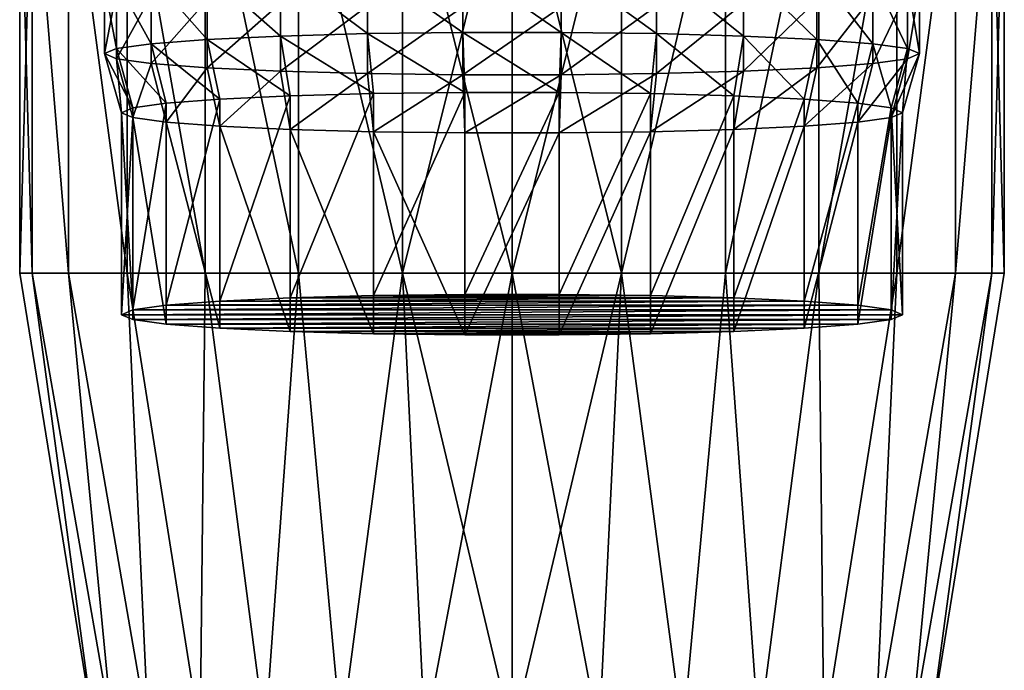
# Model space of a CAD drawing. Header units: millimetres. Extents: x -234 to 234, y -9 to 180.
# Tile 48 of 117: x -14 to 14, y 95 to 114. Entities that reach past the tile are written whole.
import ezdxf

# ---------------------------------------------------------------- set-up
doc = ezdxf.new("R2010")
doc.units = ezdxf.units.MM
doc.header["$LTSCALE"] = 106.095679
for name, color, linetype in [('12', 7, 'CONTINUOUS'), ('13', 7, 'CONTINUOUS'), ('17', 7, 'CONTINUOUS'), ('18', 7, 'CONTINUOUS'), ('51', 7, 'CONTINUOUS'), ('52', 7, 'CONTINUOUS'), ('53', 7, 'CONTINUOUS'), ('54', 7, 'CONTINUOUS'), ('59', 7, 'CONTINUOUS'), ('60', 7, 'CONTINUOUS'), ('61', 7, 'CONTINUOUS')]:
    doc.layers.add(name, color=color, linetype=linetype)

msp = doc.modelspace()

# ---------------------------------------------------------------- linework, layer by layer
at = {"layer": '12', "color": 7, "linetype": 'CONTINUOUS', "true_color": 0xa2afbf}
for points in [[(-14.499, 120), (-14.136, 120, -3.225), (-14.5, 107), (-14.499, 120)], [(-14.136, 107, 3.227), (-14.499, 120), (-14.5, 107), (-14.136, 107, 3.227)], [(-14.5, 107), (-14.136, 120, -3.225), (-14.136, 107, -3.227), (-14.5, 107)], [(-14.136, 120, 3.225), (-14.499, 120), (-14.136, 107, 3.227), (-14.136, 120, 3.225)], [(-13.064, 120, 6.289), (-14.136, 120, 3.225), (-13.064, 107, 6.291), (-13.064, 120, 6.289)], [(-13.064, 107, 6.291), (-14.136, 120, 3.225), (-14.136, 107, 3.227), (-13.064, 107, 6.291)], [(-14.136, 120, -3.225), (-13.064, 120, -6.289), (-13.064, 107, -6.291), (-14.136, 120, -3.225)], [(-14.136, 107, -3.227), (-14.136, 120, -3.225), (-13.064, 107, -6.291), (-14.136, 107, -3.227)], [(-11.337, 120, 9.038), (-13.064, 120, 6.289), (-11.337, 107, 9.041), (-11.337, 120, 9.038)], [(-11.337, 107, 9.041), (-13.064, 120, 6.289), (-13.064, 107, 6.291), (-11.337, 107, 9.041)], [(-13.064, 120, -6.289), (-11.337, 120, -9.038), (-11.337, 107, -9.041), (-13.064, 120, -6.289)], [(-13.064, 107, -6.291), (-13.064, 120, -6.289), (-11.337, 107, -9.041), (-13.064, 107, -6.291)], [(-9.042, 120, 11.335), (-11.337, 120, 9.038), (-9.041, 107, 11.337), (-9.042, 120, 11.335)], [(-9.041, 107, 11.337), (-11.337, 120, 9.038), (-11.337, 107, 9.041), (-9.041, 107, 11.337)], [(-11.337, 120, -9.038), (-9.042, 120, -11.335), (-9.041, 107, -11.337), (-11.337, 120, -9.038)], [(-11.337, 107, -9.041), (-11.337, 120, -9.038), (-9.041, 107, -11.337), (-11.337, 107, -9.041)], [(-6.293, 120, 13.063), (-9.042, 120, 11.335), (-6.291, 107, 13.064), (-6.293, 120, 13.063)], [(-6.291, 107, 13.064), (-9.042, 120, 11.335), (-9.041, 107, 11.337), (-6.291, 107, 13.064)], [(-9.042, 120, -11.335), (-6.293, 120, -13.063), (-6.291, 107, -13.064), (-9.042, 120, -11.335)], [(-9.041, 107, -11.337), (-9.042, 120, -11.335), (-6.291, 107, -13.064), (-9.041, 107, -11.337)], [(-3.229, 120, 14.136), (-6.293, 120, 13.063), (-3.227, 107, 14.136), (-3.229, 120, 14.136)], [(-3.227, 107, 14.136), (-6.293, 120, 13.063), (-6.291, 107, 13.064), (-3.227, 107, 14.136)], [(-6.293, 120, -13.063), (-3.229, 120, -14.136), (-3.227, 107, -14.136), (-6.293, 120, -13.063)], [(-6.291, 107, -13.064), (-6.293, 120, -13.063), (-3.227, 107, -14.136), (-6.291, 107, -13.064)], [(0, 120, 14.5), (-3.229, 120, 14.136), (0, 107, 14.5), (0, 120, 14.5)], [(0, 107, 14.5), (-3.229, 120, 14.136), (-3.227, 107, 14.136), (0, 107, 14.5)], [(-3.229, 120, -14.136), (0, 120, -14.5), (-3.227, 107, -14.136), (-3.229, 120, -14.136)], [(-3.227, 107, -14.136), (0, 120, -14.5), (0, 107, -14.5), (-3.227, 107, -14.136)]]:
    msp.add_3dface(points, dxfattribs=at)
at = {"layer": '13', "color": 7, "linetype": 'CONTINUOUS', "true_color": 0xa2afbf}
for points in [[(-14.136, 107, 3.227), (-14.5, 107), (-12.296, 93.408, 1.292), (-14.136, 107, 3.227)], [(-14.5, 107), (-14.136, 107, -3.227), (-12.296, 93.408, -1.292), (-14.5, 107)], [(-12.296, 93.408, 1.292), (-14.5, 107), (-12.296, 93.408, -1.292), (-12.296, 93.408, 1.292)], [(-13.064, 107, 6.291), (-14.136, 107, 3.227), (-11.758, 93.408, 3.82), (-13.064, 107, 6.291)], [(-11.758, 93.408, 3.82), (-14.136, 107, 3.227), (-12.296, 93.408, 1.292), (-11.758, 93.408, 3.82)], [(-14.136, 107, -3.227), (-13.064, 107, -6.291), (-11.758, 93.408, -3.82), (-14.136, 107, -3.227)], [(-12.296, 93.408, -1.292), (-14.136, 107, -3.227), (-11.758, 93.408, -3.82), (-12.296, 93.408, -1.292)], [(-11.337, 107, 9.041), (-13.064, 107, 6.291), (-10.707, 93.408, 6.182), (-11.337, 107, 9.041)], [(-10.707, 93.408, 6.182), (-13.064, 107, 6.291), (-11.758, 93.408, 3.82), (-10.707, 93.408, 6.182)], [(-13.064, 107, -6.291), (-11.337, 107, -9.041), (-10.707, 93.408, -6.182), (-13.064, 107, -6.291)], [(-11.758, 93.408, -3.82), (-13.064, 107, -6.291), (-10.707, 93.408, -6.182), (-11.758, 93.408, -3.82)], [(-9.041, 107, 11.337), (-11.337, 107, 9.041), (-9.188, 93.408, 8.273), (-9.041, 107, 11.337)], [(-9.188, 93.408, 8.273), (-11.337, 107, 9.041), (-10.707, 93.408, 6.182), (-9.188, 93.408, 8.273)], [(-11.337, 107, -9.041), (-9.041, 107, -11.337), (-9.188, 93.408, -8.273), (-11.337, 107, -9.041)], [(-10.707, 93.408, -6.182), (-11.337, 107, -9.041), (-9.188, 93.408, -8.273), (-10.707, 93.408, -6.182)], [(-7.267, 93.408, 10.002), (-9.041, 107, 11.337), (-9.188, 93.408, 8.273), (-7.267, 93.408, 10.002)], [(-9.188, 93.408, -8.273), (-9.041, 107, -11.337), (-7.267, 93.408, -10.002), (-9.188, 93.408, -8.273)], [(-6.291, 107, 13.064), (-9.041, 107, 11.337), (-7.267, 93.408, 10.002), (-6.291, 107, 13.064)], [(-9.041, 107, -11.337), (-6.291, 107, -13.064), (-7.267, 93.408, -10.002), (-9.041, 107, -11.337)], [(-5.029, 93.408, 11.294), (-6.291, 107, 13.064), (-7.267, 93.408, 10.002), (-5.029, 93.408, 11.294)], [(-7.267, 93.408, -10.002), (-6.291, 107, -13.064), (-5.029, 93.408, -11.294), (-7.267, 93.408, -10.002)], [(-3.227, 107, 14.136), (-6.291, 107, 13.064), (-5.029, 93.408, 11.294), (-3.227, 107, 14.136)], [(-6.291, 107, -13.064), (-3.227, 107, -14.136), (-5.029, 93.408, -11.294), (-6.291, 107, -13.064)], [(-2.57, 93.408, 12.093), (-3.227, 107, 14.136), (-5.029, 93.408, 11.294), (-2.57, 93.408, 12.093)], [(-5.029, 93.408, -11.294), (-3.227, 107, -14.136), (-2.57, 93.408, -12.093), (-5.029, 93.408, -11.294)], [(0, 107, 14.5), (-3.227, 107, 14.136), (0, 93.408, 12.363), (0, 107, 14.5)], [(0, 93.408, 12.363), (-3.227, 107, 14.136), (-2.57, 93.408, 12.093), (0, 93.408, 12.363)], [(-3.227, 107, -14.136), (0, 107, -14.5), (-2.57, 93.408, -12.093), (-3.227, 107, -14.136)], [(-2.57, 93.408, -12.093), (0, 107, -14.5), (0, 93.408, -12.363), (-2.57, 93.408, -12.093)]]:
    msp.add_3dface(points, dxfattribs=at)
at = {"layer": '17', "color": 7, "linetype": 'CONTINUOUS', "true_color": 0xa2afbf}
for points in [[(3.229, 120, 14.136), (0, 120, 14.5), (3.227, 107, 14.136), (3.229, 120, 14.136)], [(0, 120, 14.5), (0, 107, 14.5), (3.227, 107, 14.136), (0, 120, 14.5)], [(0, 120, -14.5), (3.229, 120, -14.136), (0, 107, -14.5), (0, 120, -14.5)], [(0, 107, -14.5), (3.229, 120, -14.136), (3.227, 107, -14.136), (0, 107, -14.5)], [(3.229, 120, -14.136), (6.293, 120, -13.063), (3.227, 107, -14.136), (3.229, 120, -14.136)], [(3.227, 107, -14.136), (6.293, 120, -13.063), (6.291, 107, -13.064), (3.227, 107, -14.136)], [(6.293, 120, 13.063), (3.229, 120, 14.136), (3.227, 107, 14.136), (6.293, 120, 13.063)], [(6.291, 107, 13.064), (6.293, 120, 13.063), (3.227, 107, 14.136), (6.291, 107, 13.064)], [(6.293, 120, -13.063), (9.042, 120, -11.335), (6.291, 107, -13.064), (6.293, 120, -13.063)], [(6.291, 107, -13.064), (9.042, 120, -11.335), (9.041, 107, -11.337), (6.291, 107, -13.064)], [(9.042, 120, 11.335), (6.293, 120, 13.063), (6.291, 107, 13.064), (9.042, 120, 11.335)], [(9.041, 107, 11.337), (9.042, 120, 11.335), (6.291, 107, 13.064), (9.041, 107, 11.337)], [(9.042, 120, -11.335), (11.337, 120, -9.038), (9.041, 107, -11.337), (9.042, 120, -11.335)], [(9.041, 107, -11.337), (11.337, 120, -9.038), (11.337, 107, -9.041), (9.041, 107, -11.337)], [(11.337, 120, 9.038), (9.042, 120, 11.335), (9.041, 107, 11.337), (11.337, 120, 9.038)], [(11.337, 107, 9.041), (11.337, 120, 9.038), (9.041, 107, 11.337), (11.337, 107, 9.041)], [(11.337, 120, -9.038), (13.064, 120, -6.289), (11.337, 107, -9.041), (11.337, 120, -9.038)], [(11.337, 107, -9.041), (13.064, 120, -6.289), (13.064, 107, -6.291), (11.337, 107, -9.041)], [(13.064, 120, 6.289), (11.337, 120, 9.038), (11.337, 107, 9.041), (13.064, 120, 6.289)], [(13.064, 107, 6.291), (13.064, 120, 6.289), (11.337, 107, 9.041), (13.064, 107, 6.291)], [(13.064, 120, -6.289), (14.136, 120, -3.225), (13.064, 107, -6.291), (13.064, 120, -6.289)], [(13.064, 107, -6.291), (14.136, 120, -3.225), (14.136, 107, -3.227), (13.064, 107, -6.291)], [(14.136, 120, 3.225), (13.064, 120, 6.289), (13.064, 107, 6.291), (14.136, 120, 3.225)], [(14.136, 107, 3.227), (14.136, 120, 3.225), (13.064, 107, 6.291), (14.136, 107, 3.227)], [(14.136, 120, -3.225), (14.499, 120), (14.136, 107, -3.227), (14.136, 120, -3.225)], [(14.499, 120), (14.136, 120, 3.225), (14.5, 107), (14.499, 120)], [(14.136, 107, -3.227), (14.499, 120), (14.5, 107), (14.136, 107, -3.227)], [(14.5, 107), (14.136, 120, 3.225), (14.136, 107, 3.227), (14.5, 107)]]:
    msp.add_3dface(points, dxfattribs=at)
at = {"layer": '18', "color": 7, "linetype": 'CONTINUOUS', "true_color": 0xa2afbf}
for points in [[(0, 107, 14.5), (0, 93.408, 12.363), (2.57, 93.408, 12.093), (0, 107, 14.5)], [(3.227, 107, 14.136), (0, 107, 14.5), (2.57, 93.408, 12.093), (3.227, 107, 14.136)], [(0, 93.408, -12.363), (0, 107, -14.5), (3.227, 107, -14.136), (0, 93.408, -12.363)], [(0, 93.408, -12.363), (3.227, 107, -14.136), (2.57, 93.408, -12.093), (0, 93.408, -12.363)], [(2.57, 93.408, -12.093), (3.227, 107, -14.136), (5.029, 93.408, -11.294), (2.57, 93.408, -12.093)], [(5.029, 93.408, 11.294), (3.227, 107, 14.136), (2.57, 93.408, 12.093), (5.029, 93.408, 11.294)], [(3.227, 107, -14.136), (6.291, 107, -13.064), (5.029, 93.408, -11.294), (3.227, 107, -14.136)], [(6.291, 107, 13.064), (3.227, 107, 14.136), (5.029, 93.408, 11.294), (6.291, 107, 13.064)], [(5.029, 93.408, -11.294), (6.291, 107, -13.064), (7.267, 93.408, -10.002), (5.029, 93.408, -11.294)], [(7.267, 93.408, 10.002), (6.291, 107, 13.064), (5.029, 93.408, 11.294), (7.267, 93.408, 10.002)], [(6.291, 107, -13.064), (9.041, 107, -11.337), (7.267, 93.408, -10.002), (6.291, 107, -13.064)], [(9.041, 107, 11.337), (6.291, 107, 13.064), (7.267, 93.408, 10.002), (9.041, 107, 11.337)], [(7.267, 93.408, -10.002), (9.041, 107, -11.337), (9.188, 93.408, -8.273), (7.267, 93.408, -10.002)], [(9.188, 93.408, 8.273), (9.041, 107, 11.337), (7.267, 93.408, 10.002), (9.188, 93.408, 8.273)], [(9.041, 107, -11.337), (11.337, 107, -9.041), (9.188, 93.408, -8.273), (9.041, 107, -11.337)], [(11.337, 107, 9.041), (9.041, 107, 11.337), (9.188, 93.408, 8.273), (11.337, 107, 9.041)], [(9.188, 93.408, -8.273), (11.337, 107, -9.041), (10.707, 93.408, -6.182), (9.188, 93.408, -8.273)], [(10.707, 93.408, 6.182), (11.337, 107, 9.041), (9.188, 93.408, 8.273), (10.707, 93.408, 6.182)], [(11.337, 107, -9.041), (13.064, 107, -6.291), (10.707, 93.408, -6.182), (11.337, 107, -9.041)], [(10.707, 93.408, -6.182), (13.064, 107, -6.291), (11.758, 93.408, -3.82), (10.707, 93.408, -6.182)], [(13.064, 107, 6.291), (11.337, 107, 9.041), (10.707, 93.408, 6.182), (13.064, 107, 6.291)], [(11.758, 93.408, 3.82), (13.064, 107, 6.291), (10.707, 93.408, 6.182), (11.758, 93.408, 3.82)], [(13.064, 107, -6.291), (14.136, 107, -3.227), (11.758, 93.408, -3.82), (13.064, 107, -6.291)], [(11.758, 93.408, -3.82), (14.136, 107, -3.227), (12.296, 93.408, -1.292), (11.758, 93.408, -3.82)], [(14.136, 107, 3.227), (13.064, 107, 6.291), (11.758, 93.408, 3.82), (14.136, 107, 3.227)], [(12.296, 93.408, 1.292), (14.136, 107, 3.227), (11.758, 93.408, 3.82), (12.296, 93.408, 1.292)], [(14.136, 107, -3.227), (14.5, 107), (12.296, 93.408, -1.292), (14.136, 107, -3.227)], [(14.5, 107), (14.136, 107, 3.227), (12.296, 93.408, 1.292), (14.5, 107)], [(12.296, 93.408, -1.292), (14.5, 107), (12.296, 93.408, 1.292), (12.296, 93.408, -1.292)]]:
    msp.add_3dface(points, dxfattribs=at)
at = {"layer": '51', "color": 7, "linetype": 'CONTINUOUS', "true_color": 0xa2afbf}
for points in [[(-8.608, 106.175, 168.072), (-10.183, 106.056, 165.793), (8.608, 106.175, 168.071), (-8.608, 106.175, 168.072)], [(8.608, 106.175, 168.071), (-10.183, 106.056, 165.793), (10.183, 106.056, 165.793), (8.608, 106.175, 168.071)], [(-6.533, 106.271, 169.907), (-8.608, 106.175, 168.072), (6.533, 106.271, 169.907), (-6.533, 106.271, 169.907)], [(6.533, 106.271, 169.907), (-8.608, 106.175, 168.072), (8.608, 106.175, 168.071), (6.533, 106.271, 169.907)], [(-4.078, 106.339, 171.194), (-6.533, 106.271, 169.907), (4.078, 106.339, 171.194), (-4.078, 106.339, 171.194)], [(4.078, 106.339, 171.194), (-6.533, 106.271, 169.907), (6.533, 106.271, 169.907), (4.078, 106.339, 171.194)], [(-1.386, 106.373, 171.856), (-4.078, 106.339, 171.194), (1.387, 106.373, 171.856), (-1.386, 106.373, 171.856)], [(1.387, 106.373, 171.856), (-4.078, 106.339, 171.194), (4.078, 106.339, 171.194), (1.387, 106.373, 171.856)], [(-11.166, 105.92, 163.204), (-11.5, 105.776, 160.456), (11.166, 105.92, 163.204), (-11.166, 105.92, 163.204)], [(11.166, 105.92, 163.204), (-11.5, 105.776, 160.456), (11.5, 105.776, 160.456), (11.166, 105.92, 163.204)], [(-10.183, 106.056, 165.793), (-11.166, 105.92, 163.204), (10.183, 106.056, 165.793), (-10.183, 106.056, 165.793)], [(10.183, 106.056, 165.793), (-11.166, 105.92, 163.204), (11.166, 105.92, 163.204), (10.183, 106.056, 165.793)], [(11.5, 105.776, 160.456), (-11.5, 105.776, 160.456), (-11.166, 105.632, 157.708), (11.5, 105.776, 160.456)], [(11.166, 105.632, 157.708), (11.5, 105.776, 160.456), (-11.166, 105.632, 157.708), (11.166, 105.632, 157.708)], [(-10.183, 105.496, 155.119), (11.166, 105.632, 157.708), (-11.166, 105.632, 157.708), (-10.183, 105.496, 155.119)], [(10.183, 105.496, 155.119), (11.166, 105.632, 157.708), (-10.183, 105.496, 155.119), (10.183, 105.496, 155.119)], [(-8.608, 105.377, 152.841), (10.183, 105.496, 155.119), (-10.183, 105.496, 155.119), (-8.608, 105.377, 152.841)], [(8.608, 105.377, 152.841), (10.183, 105.496, 155.119), (-8.608, 105.377, 152.841), (8.608, 105.377, 152.841)], [(-6.533, 105.281, 151.005), (8.608, 105.377, 152.841), (-8.608, 105.377, 152.841), (-6.533, 105.281, 151.005)], [(6.533, 105.281, 151.005), (8.608, 105.377, 152.841), (-6.533, 105.281, 151.005), (6.533, 105.281, 151.005)], [(-4.078, 105.213, 149.718), (6.533, 105.281, 151.005), (-6.533, 105.281, 151.005), (-4.078, 105.213, 149.718)], [(4.078, 105.213, 149.718), (6.533, 105.281, 151.005), (-4.078, 105.213, 149.718), (4.078, 105.213, 149.718)], [(-1.386, 105.179, 149.055), (4.078, 105.213, 149.718), (-4.078, 105.213, 149.718), (-1.386, 105.179, 149.055)], [(1.386, 105.179, 149.055), (4.078, 105.213, 149.718), (-1.386, 105.179, 149.055), (1.386, 105.179, 149.055)]]:
    msp.add_3dface(points, dxfattribs=at)
at = {"layer": '52', "color": 7, "linetype": 'CONTINUOUS', "true_color": 0xa2afbf}
for points in [[(-11.5, 105.776, 160.456), (-11.5, 111.728, 160.144), (-11.166, 111.584, 157.396), (-11.5, 105.776, 160.456)], [(11.5, 105.776, 160.456), (11.166, 105.632, 157.708), (11.5, 111.728, 160.144), (11.5, 105.776, 160.456)], [(11.5, 111.728, 160.144), (11.166, 105.632, 157.708), (11.166, 111.584, 157.396), (11.5, 111.728, 160.144)], [(-11.166, 105.632, 157.708), (-11.5, 105.776, 160.456), (-11.166, 111.584, 157.396), (-11.166, 105.632, 157.708)], [(-10.183, 105.496, 155.119), (-11.166, 105.632, 157.708), (-11.166, 111.584, 157.396), (-10.183, 105.496, 155.119)], [(-10.183, 111.448, 154.807), (-10.183, 105.496, 155.119), (-11.166, 111.584, 157.396), (-10.183, 111.448, 154.807)], [(-8.608, 105.377, 152.841), (-10.183, 105.496, 155.119), (-10.183, 111.448, 154.807), (-8.608, 105.377, 152.841)], [(-8.608, 111.329, 152.529), (-8.608, 105.377, 152.841), (-10.183, 111.448, 154.807), (-8.608, 111.329, 152.529)], [(10.183, 105.496, 155.119), (8.608, 105.377, 152.841), (10.183, 111.448, 154.807), (10.183, 105.496, 155.119)], [(10.183, 111.448, 154.807), (8.608, 105.377, 152.841), (8.608, 111.329, 152.529), (10.183, 111.448, 154.807)], [(11.166, 105.632, 157.708), (10.183, 105.496, 155.119), (11.166, 111.584, 157.396), (11.166, 105.632, 157.708)], [(11.166, 111.584, 157.396), (10.183, 105.496, 155.119), (10.183, 111.448, 154.807), (11.166, 111.584, 157.396)], [(-6.533, 105.281, 151.005), (-8.608, 105.377, 152.841), (-8.608, 111.329, 152.529), (-6.533, 105.281, 151.005)], [(-6.533, 111.233, 150.693), (-6.533, 105.281, 151.005), (-8.608, 111.329, 152.529), (-6.533, 111.233, 150.693)], [(-4.078, 105.213, 149.718), (-6.533, 105.281, 151.005), (-6.533, 111.233, 150.693), (-4.078, 105.213, 149.718)], [(-4.078, 111.165, 149.406), (-4.078, 105.213, 149.718), (-6.533, 111.233, 150.693), (-4.078, 111.165, 149.406)], [(-1.386, 105.179, 149.055), (-4.078, 105.213, 149.718), (-4.078, 111.165, 149.406), (-1.386, 105.179, 149.055)], [(-1.386, 111.13, 148.743), (-1.386, 105.179, 149.055), (-4.078, 111.165, 149.406), (-1.386, 111.13, 148.743)], [(1.386, 105.179, 149.055), (-1.386, 105.179, 149.055), (1.386, 111.13, 148.743), (1.386, 105.179, 149.055)], [(1.386, 111.13, 148.743), (-1.386, 105.179, 149.055), (-1.386, 111.13, 148.743), (1.386, 111.13, 148.743)], [(4.078, 105.213, 149.718), (1.386, 105.179, 149.055), (4.078, 111.165, 149.406), (4.078, 105.213, 149.718)], [(4.078, 111.165, 149.406), (1.386, 105.179, 149.055), (1.386, 111.13, 148.743), (4.078, 111.165, 149.406)], [(6.533, 105.281, 151.005), (4.078, 105.213, 149.718), (6.533, 111.233, 150.693), (6.533, 105.281, 151.005)], [(6.533, 111.233, 150.693), (4.078, 105.213, 149.718), (4.078, 111.165, 149.406), (6.533, 111.233, 150.693)], [(8.608, 105.377, 152.841), (6.533, 105.281, 151.005), (8.608, 111.329, 152.529), (8.608, 105.377, 152.841)], [(8.608, 111.329, 152.529), (6.533, 105.281, 151.005), (6.533, 111.233, 150.693), (8.608, 111.329, 152.529)]]:
    msp.add_3dface(points, dxfattribs=at)
at = {"layer": '53', "color": 7, "linetype": 'CONTINUOUS', "true_color": 0xa2afbf}
for points in [[(-11.651, 113.319, 157.185), (-11.5, 111.728, 160.144), (-12, 113.469, 160.053), (-11.651, 113.319, 157.185)], [(11.5, 111.728, 160.144), (11.166, 111.584, 157.396), (12, 113.469, 160.053), (11.5, 111.728, 160.144)], [(12, 113.469, 160.053), (11.166, 111.584, 157.396), (11.651, 113.319, 157.185), (12, 113.469, 160.053)], [(-11.166, 111.584, 157.396), (-11.5, 111.728, 160.144), (-11.651, 113.319, 157.185), (-11.166, 111.584, 157.396)], [(-10.625, 113.177, 154.484), (-11.166, 111.584, 157.396), (-11.651, 113.319, 157.185), (-10.625, 113.177, 154.484)], [(-10.183, 111.448, 154.807), (-11.166, 111.584, 157.396), (-10.625, 113.177, 154.484), (-10.183, 111.448, 154.807)], [(-8.982, 113.053, 152.106), (-10.183, 111.448, 154.807), (-10.625, 113.177, 154.484), (-8.982, 113.053, 152.106)], [(10.183, 111.448, 154.807), (8.608, 111.329, 152.529), (10.625, 113.177, 154.484), (10.183, 111.448, 154.807)], [(10.625, 113.177, 154.484), (8.608, 111.329, 152.529), (8.982, 113.053, 152.106), (10.625, 113.177, 154.484)], [(11.166, 111.584, 157.396), (10.183, 111.448, 154.807), (11.651, 113.319, 157.185), (11.166, 111.584, 157.396)], [(11.651, 113.319, 157.185), (10.183, 111.448, 154.807), (10.625, 113.177, 154.484), (11.651, 113.319, 157.185)], [(-8.608, 111.329, 152.529), (-10.183, 111.448, 154.807), (-8.982, 113.053, 152.106), (-8.608, 111.329, 152.529)], [(-6.817, 112.952, 150.19), (-8.608, 111.329, 152.529), (-8.982, 113.053, 152.106), (-6.817, 112.952, 150.19)], [(-6.533, 111.233, 150.693), (-8.608, 111.329, 152.529), (-6.817, 112.952, 150.19), (-6.533, 111.233, 150.693)], [(-4.255, 112.882, 148.848), (-6.533, 111.233, 150.693), (-6.817, 112.952, 150.19), (-4.255, 112.882, 148.848)], [(-4.078, 111.165, 149.406), (-6.533, 111.233, 150.693), (-4.255, 112.882, 148.848), (-4.078, 111.165, 149.406)], [(-1.446, 112.846, 148.157), (-4.078, 111.165, 149.406), (-4.255, 112.882, 148.848), (-1.446, 112.846, 148.157)], [(-1.386, 111.13, 148.743), (-4.078, 111.165, 149.406), (-1.446, 112.846, 148.157), (-1.386, 111.13, 148.743)], [(1.446, 112.846, 148.157), (-1.386, 111.13, 148.743), (-1.446, 112.846, 148.157), (1.446, 112.846, 148.157)], [(1.386, 111.13, 148.743), (-1.386, 111.13, 148.743), (1.446, 112.846, 148.157), (1.386, 111.13, 148.743)], [(4.078, 111.165, 149.406), (1.386, 111.13, 148.743), (4.255, 112.882, 148.848), (4.078, 111.165, 149.406)], [(4.255, 112.882, 148.848), (1.386, 111.13, 148.743), (1.446, 112.846, 148.157), (4.255, 112.882, 148.848)], [(6.533, 111.233, 150.693), (4.078, 111.165, 149.406), (6.817, 112.952, 150.19), (6.533, 111.233, 150.693)], [(6.817, 112.952, 150.19), (4.078, 111.165, 149.406), (4.255, 112.882, 148.848), (6.817, 112.952, 150.19)], [(8.608, 111.329, 152.529), (6.533, 111.233, 150.693), (8.982, 113.053, 152.106), (8.608, 111.329, 152.529)], [(8.982, 113.053, 152.106), (6.533, 111.233, 150.693), (6.817, 112.952, 150.19), (8.982, 113.053, 152.106)]]:
    msp.add_3dface(points, dxfattribs=at)
at = {"layer": '54', "color": 7, "linetype": 'CONTINUOUS', "true_color": 0xa2afbf}
for points in [[(-11.651, 115.316, 157.08), (-12, 113.469, 160.053), (-12, 115.466, 159.948), (-11.651, 115.316, 157.08)], [(12, 113.469, 160.053), (11.651, 113.319, 157.185), (12, 115.466, 159.948), (12, 113.469, 160.053)], [(12, 115.466, 159.948), (11.651, 113.319, 157.185), (11.651, 115.316, 157.08), (12, 115.466, 159.948)], [(-11.651, 113.319, 157.185), (-12, 113.469, 160.053), (-11.651, 115.316, 157.08), (-11.651, 113.319, 157.185)], [(-10.625, 115.175, 154.379), (-11.651, 113.319, 157.185), (-11.651, 115.316, 157.08), (-10.625, 115.175, 154.379)], [(-10.625, 113.177, 154.484), (-11.651, 113.319, 157.185), (-10.625, 115.175, 154.379), (-10.625, 113.177, 154.484)], [(-8.982, 115.05, 152.002), (-10.625, 113.177, 154.484), (-10.625, 115.175, 154.379), (-8.982, 115.05, 152.002)], [(10.625, 113.177, 154.484), (8.982, 113.053, 152.106), (10.625, 115.175, 154.379), (10.625, 113.177, 154.484)], [(10.625, 115.175, 154.379), (8.982, 113.053, 152.106), (8.982, 115.05, 152.002), (10.625, 115.175, 154.379)], [(11.651, 113.319, 157.185), (10.625, 113.177, 154.484), (11.651, 115.316, 157.08), (11.651, 113.319, 157.185)], [(11.651, 115.316, 157.08), (10.625, 113.177, 154.484), (10.625, 115.175, 154.379), (11.651, 115.316, 157.08)], [(-8.982, 113.053, 152.106), (-10.625, 113.177, 154.484), (-8.982, 115.05, 152.002), (-8.982, 113.053, 152.106)], [(-6.817, 114.95, 150.086), (-8.982, 113.053, 152.106), (-8.982, 115.05, 152.002), (-6.817, 114.95, 150.086)], [(-6.817, 112.952, 150.19), (-8.982, 113.053, 152.106), (-6.817, 114.95, 150.086), (-6.817, 112.952, 150.19)], [(-4.255, 114.879, 148.743), (-6.817, 112.952, 150.19), (-6.817, 114.95, 150.086), (-4.255, 114.879, 148.743)], [(-4.255, 112.882, 148.848), (-6.817, 112.952, 150.19), (-4.255, 114.879, 148.743), (-4.255, 112.882, 148.848)], [(-1.446, 114.843, 148.052), (-4.255, 112.882, 148.848), (-4.255, 114.879, 148.743), (-1.446, 114.843, 148.052)], [(-1.446, 112.846, 148.157), (-4.255, 112.882, 148.848), (-1.446, 114.843, 148.052), (-1.446, 112.846, 148.157)], [(1.446, 112.846, 148.157), (-1.446, 112.846, 148.157), (1.446, 114.843, 148.052), (1.446, 112.846, 148.157)], [(1.446, 114.843, 148.052), (-1.446, 112.846, 148.157), (-1.446, 114.843, 148.052), (1.446, 114.843, 148.052)], [(4.255, 112.882, 148.848), (1.446, 112.846, 148.157), (4.255, 114.879, 148.743), (4.255, 112.882, 148.848)], [(4.255, 114.879, 148.743), (1.446, 112.846, 148.157), (1.446, 114.843, 148.052), (4.255, 114.879, 148.743)], [(6.817, 112.952, 150.19), (4.255, 112.882, 148.848), (6.817, 114.95, 150.086), (6.817, 112.952, 150.19)], [(6.817, 114.95, 150.086), (4.255, 112.882, 148.848), (4.255, 114.879, 148.743), (6.817, 114.95, 150.086)], [(8.982, 113.053, 152.106), (6.817, 112.952, 150.19), (8.982, 115.05, 152.002), (8.982, 113.053, 152.106)], [(8.982, 115.05, 152.002), (6.817, 112.952, 150.19), (6.817, 114.95, 150.086), (8.982, 115.05, 152.002)]]:
    msp.add_3dface(points, dxfattribs=at)
at = {"layer": '59', "color": 7, "linetype": 'CONTINUOUS', "true_color": 0xa2afbf}
for points in [[(-6.533, 106.271, 169.907), (-4.078, 106.339, 171.194), (-4.078, 112.291, 170.882), (-6.533, 106.271, 169.907)], [(-6.533, 112.223, 169.595), (-6.533, 106.271, 169.907), (-4.078, 112.291, 170.882), (-6.533, 112.223, 169.595)], [(-4.078, 106.339, 171.194), (-1.386, 106.373, 171.856), (-1.386, 112.325, 171.545), (-4.078, 106.339, 171.194)], [(-4.078, 112.291, 170.882), (-4.078, 106.339, 171.194), (-1.386, 112.325, 171.545), (-4.078, 112.291, 170.882)], [(-1.386, 106.373, 171.856), (1.387, 106.373, 171.856), (1.386, 112.325, 171.545), (-1.386, 106.373, 171.856)], [(-1.386, 112.325, 171.545), (-1.386, 106.373, 171.856), (1.386, 112.325, 171.545), (-1.386, 112.325, 171.545)], [(1.386, 112.325, 171.545), (1.387, 106.373, 171.856), (4.078, 112.291, 170.882), (1.386, 112.325, 171.545)], [(1.387, 106.373, 171.856), (4.078, 106.339, 171.194), (4.078, 112.291, 170.882), (1.387, 106.373, 171.856)], [(4.078, 112.291, 170.882), (4.078, 106.339, 171.194), (6.533, 112.223, 169.595), (4.078, 112.291, 170.882)], [(-11.166, 105.92, 163.204), (-10.183, 106.056, 165.793), (-10.183, 112.008, 165.481), (-11.166, 105.92, 163.204)], [(-11.166, 111.872, 162.892), (-11.166, 105.92, 163.204), (-10.183, 112.008, 165.481), (-11.166, 111.872, 162.892)], [(-10.183, 106.056, 165.793), (-8.608, 106.175, 168.072), (-8.608, 112.127, 167.759), (-10.183, 106.056, 165.793)], [(-10.183, 112.008, 165.481), (-10.183, 106.056, 165.793), (-8.608, 112.127, 167.759), (-10.183, 112.008, 165.481)], [(-8.608, 106.175, 168.072), (-6.533, 106.271, 169.907), (-6.533, 112.223, 169.595), (-8.608, 106.175, 168.072)], [(-8.608, 112.127, 167.759), (-8.608, 106.175, 168.072), (-6.533, 112.223, 169.595), (-8.608, 112.127, 167.759)], [(4.078, 106.339, 171.194), (6.533, 106.271, 169.907), (6.533, 112.223, 169.595), (4.078, 106.339, 171.194)], [(6.533, 112.223, 169.595), (6.533, 106.271, 169.907), (8.608, 112.127, 167.759), (6.533, 112.223, 169.595)], [(6.533, 106.271, 169.907), (8.608, 106.175, 168.071), (8.608, 112.127, 167.759), (6.533, 106.271, 169.907)], [(8.608, 112.127, 167.759), (8.608, 106.175, 168.071), (10.183, 112.008, 165.481), (8.608, 112.127, 167.759)], [(8.608, 106.175, 168.071), (10.183, 106.056, 165.793), (10.183, 112.008, 165.481), (8.608, 106.175, 168.071)], [(10.183, 112.008, 165.481), (10.183, 106.056, 165.793), (11.166, 111.872, 162.892), (10.183, 112.008, 165.481)], [(-11.5, 111.728, 160.144), (-11.166, 105.92, 163.204), (-11.166, 111.872, 162.892), (-11.5, 111.728, 160.144)], [(-11.5, 105.776, 160.456), (-11.166, 105.92, 163.204), (-11.5, 111.728, 160.144), (-11.5, 105.776, 160.456)], [(10.183, 106.056, 165.793), (11.166, 105.92, 163.204), (11.166, 111.872, 162.892), (10.183, 106.056, 165.793)], [(11.166, 105.92, 163.204), (11.5, 105.776, 160.456), (11.166, 111.872, 162.892), (11.166, 105.92, 163.204)], [(11.5, 105.776, 160.456), (11.5, 111.728, 160.144), (11.166, 111.872, 162.892), (11.5, 105.776, 160.456)]]:
    msp.add_3dface(points, dxfattribs=at)
at = {"layer": '60', "color": 7, "linetype": 'CONTINUOUS', "true_color": 0xa2afbf}
for points in [[(-8.982, 113.886, 167.999), (-6.533, 112.223, 169.595), (-6.817, 113.986, 169.915), (-8.982, 113.886, 167.999)], [(-6.817, 113.986, 169.915), (-4.078, 112.291, 170.882), (-4.255, 114.056, 171.258), (-6.817, 113.986, 169.915)], [(-6.533, 112.223, 169.595), (-4.078, 112.291, 170.882), (-6.817, 113.986, 169.915), (-6.533, 112.223, 169.595)], [(-4.255, 114.056, 171.258), (-1.386, 112.325, 171.545), (-1.446, 114.093, 171.949), (-4.255, 114.056, 171.258)], [(-4.078, 112.291, 170.882), (-1.386, 112.325, 171.545), (-4.255, 114.056, 171.258), (-4.078, 112.291, 170.882)], [(-1.386, 112.325, 171.545), (1.386, 112.325, 171.545), (-1.446, 114.093, 171.949), (-1.386, 112.325, 171.545)], [(-1.446, 114.093, 171.949), (1.386, 112.325, 171.545), (1.446, 114.093, 171.949), (-1.446, 114.093, 171.949)], [(1.386, 112.325, 171.545), (4.078, 112.291, 170.882), (1.446, 114.093, 171.949), (1.386, 112.325, 171.545)], [(1.446, 114.093, 171.949), (4.078, 112.291, 170.882), (4.255, 114.056, 171.258), (1.446, 114.093, 171.949)], [(4.078, 112.291, 170.882), (6.533, 112.223, 169.595), (4.255, 114.056, 171.258), (4.078, 112.291, 170.882)], [(4.255, 114.056, 171.258), (6.533, 112.223, 169.595), (6.817, 113.986, 169.915), (4.255, 114.056, 171.258)], [(6.533, 112.223, 169.595), (8.608, 112.127, 167.759), (6.817, 113.986, 169.915), (6.533, 112.223, 169.595)], [(6.817, 113.986, 169.915), (8.608, 112.127, 167.759), (8.982, 113.886, 167.999), (6.817, 113.986, 169.915)], [(-11.651, 113.619, 162.921), (-10.183, 112.008, 165.481), (-10.625, 113.761, 165.622), (-11.651, 113.619, 162.921)], [(-10.625, 113.761, 165.622), (-8.608, 112.127, 167.759), (-8.982, 113.886, 167.999), (-10.625, 113.761, 165.622)], [(-10.183, 112.008, 165.481), (-8.608, 112.127, 167.759), (-10.625, 113.761, 165.622), (-10.183, 112.008, 165.481)], [(-8.608, 112.127, 167.759), (-6.533, 112.223, 169.595), (-8.982, 113.886, 167.999), (-8.608, 112.127, 167.759)], [(8.608, 112.127, 167.759), (10.183, 112.008, 165.481), (8.982, 113.886, 167.999), (8.608, 112.127, 167.759)], [(8.982, 113.886, 167.999), (10.183, 112.008, 165.481), (10.625, 113.761, 165.622), (8.982, 113.886, 167.999)], [(10.183, 112.008, 165.481), (11.166, 111.872, 162.892), (10.625, 113.761, 165.622), (10.183, 112.008, 165.481)], [(10.625, 113.761, 165.622), (11.166, 111.872, 162.892), (11.651, 113.619, 162.921), (10.625, 113.761, 165.622)], [(-12, 113.469, 160.053), (-11.166, 111.872, 162.892), (-11.651, 113.619, 162.921), (-12, 113.469, 160.053)], [(-12, 113.469, 160.053), (-11.5, 111.728, 160.144), (-11.166, 111.872, 162.892), (-12, 113.469, 160.053)], [(-11.166, 111.872, 162.892), (-10.183, 112.008, 165.481), (-11.651, 113.619, 162.921), (-11.166, 111.872, 162.892)], [(11.166, 111.872, 162.892), (11.5, 111.728, 160.144), (11.651, 113.619, 162.921), (11.166, 111.872, 162.892)], [(11.5, 111.728, 160.144), (12, 113.469, 160.053), (11.651, 113.619, 162.921), (11.5, 111.728, 160.144)]]:
    msp.add_3dface(points, dxfattribs=at)
at = {"layer": '61', "color": 7, "linetype": 'CONTINUOUS', "true_color": 0xa2afbf}
for points in [[(-6.817, 115.983, 169.81), (-4.255, 114.056, 171.258), (-4.255, 116.054, 171.153), (-6.817, 115.983, 169.81)], [(-4.255, 116.054, 171.153), (-1.446, 114.093, 171.949), (-1.446, 116.09, 171.844), (-4.255, 116.054, 171.153)], [(-4.255, 114.056, 171.258), (-1.446, 114.093, 171.949), (-4.255, 116.054, 171.153), (-4.255, 114.056, 171.258)], [(-1.446, 114.093, 171.949), (1.446, 114.093, 171.949), (-1.446, 116.09, 171.844), (-1.446, 114.093, 171.949)], [(-1.446, 116.09, 171.844), (1.446, 114.093, 171.949), (1.446, 116.09, 171.844), (-1.446, 116.09, 171.844)], [(1.446, 114.093, 171.949), (4.255, 114.056, 171.258), (1.446, 116.09, 171.844), (1.446, 114.093, 171.949)], [(1.446, 116.09, 171.844), (4.255, 114.056, 171.258), (4.255, 116.054, 171.153), (1.446, 116.09, 171.844)], [(4.255, 114.056, 171.258), (6.817, 113.986, 169.915), (4.255, 116.054, 171.153), (4.255, 114.056, 171.258)], [(4.255, 116.054, 171.153), (6.817, 113.986, 169.915), (6.817, 115.983, 169.81), (4.255, 116.054, 171.153)], [(-11.651, 115.617, 162.816), (-10.625, 113.761, 165.622), (-10.625, 115.758, 165.517), (-11.651, 115.617, 162.816)], [(-10.625, 115.758, 165.517), (-8.982, 113.886, 167.999), (-8.982, 115.883, 167.895), (-10.625, 115.758, 165.517)], [(-10.625, 113.761, 165.622), (-8.982, 113.886, 167.999), (-10.625, 115.758, 165.517), (-10.625, 113.761, 165.622)], [(-8.982, 115.883, 167.895), (-6.817, 113.986, 169.915), (-6.817, 115.983, 169.81), (-8.982, 115.883, 167.895)], [(-8.982, 113.886, 167.999), (-6.817, 113.986, 169.915), (-8.982, 115.883, 167.895), (-8.982, 113.886, 167.999)], [(-6.817, 113.986, 169.915), (-4.255, 114.056, 171.258), (-6.817, 115.983, 169.81), (-6.817, 113.986, 169.915)], [(6.817, 113.986, 169.915), (8.982, 113.886, 167.999), (6.817, 115.983, 169.81), (6.817, 113.986, 169.915)], [(6.817, 115.983, 169.81), (8.982, 113.886, 167.999), (8.982, 115.883, 167.895), (6.817, 115.983, 169.81)], [(8.982, 113.886, 167.999), (10.625, 113.761, 165.622), (8.982, 115.883, 167.895), (8.982, 113.886, 167.999)], [(8.982, 115.883, 167.895), (10.625, 113.761, 165.622), (10.625, 115.758, 165.517), (8.982, 115.883, 167.895)], [(10.625, 113.761, 165.622), (11.651, 113.619, 162.921), (10.625, 115.758, 165.517), (10.625, 113.761, 165.622)], [(10.625, 115.758, 165.517), (11.651, 113.619, 162.921), (11.651, 115.617, 162.816), (10.625, 115.758, 165.517)], [(-12, 115.466, 159.948), (-11.651, 113.619, 162.921), (-11.651, 115.617, 162.816), (-12, 115.466, 159.948)], [(-12, 115.466, 159.948), (-12, 113.469, 160.053), (-11.651, 113.619, 162.921), (-12, 115.466, 159.948)], [(-11.651, 113.619, 162.921), (-10.625, 113.761, 165.622), (-11.651, 115.617, 162.816), (-11.651, 113.619, 162.921)], [(12, 113.469, 160.053), (12, 115.466, 159.948), (11.651, 115.617, 162.816), (12, 113.469, 160.053)], [(11.651, 113.619, 162.921), (12, 113.469, 160.053), (11.651, 115.617, 162.816), (11.651, 113.619, 162.921)]]:
    msp.add_3dface(points, dxfattribs=at)

doc.saveas('drawing.dxf')
